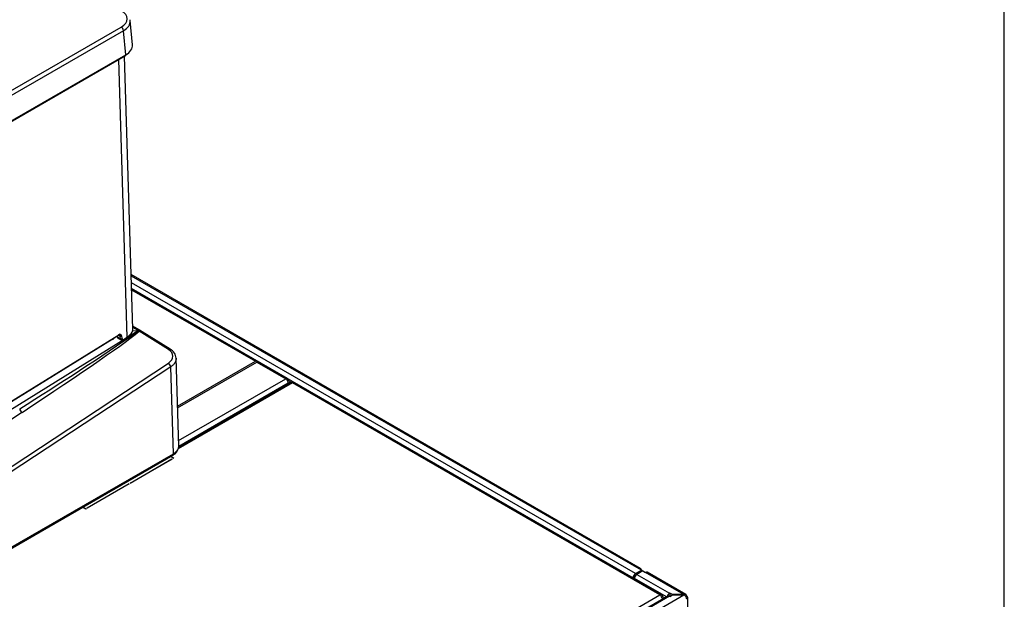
# Model space of a CAD drawing. Header units: millimetres. Extents: x 0 to 287, y 0 to 200.
# Tile 44 of 45: x 255 to 287, y 134 to 153. Entities that reach past the tile are written whole.
import ezdxf

# ---------------------------------------------------------------- set-up
doc = ezdxf.new("R2010")
doc.units = ezdxf.units.MM
for name, color, linetype in [('134.126_BW4_CTM-', 7, 'Continuous'), ('Marges', 7, 'Continuous'), ('Standard', 7, 'Continuous')]:
    doc.layers.add(name, color=color, linetype=linetype)

# ---------------------------------------------------------------- blocks, each defined once
blk = doc.blocks.new('SE')
at = {"layer": '134.126_BW4_CTM-', "color": 7, "linetype": 'Continuous'}
for p, q in [((230.241, 136.423), (258.586, 152.788)), ((258.944, 152.219), (258.874, 152.998)), ((258.657, 152.67), (230.312, 136.305)), ((258.727, 151.892), (258.657, 152.67)), ((230.302, 135.461), (258.717, 151.867)), ((230.312, 135.486), (258.727, 151.892)), ((258.959, 143.06), (258.688, 151.85)), ((258.777, 142.807), (258.502, 151.742)), ((275.298, 135.355), (258.905, 144.82)), ((258.906, 144.778), (275.238, 135.349)), ((275.131, 135.189), (258.913, 144.552)), ((258.918, 144.373), (275.054, 135.057)), ((263.937, 141.466), (258.919, 144.364)), ((258.92, 144.323), (262.901, 142.025)), ((229.914, 124.936), (259.134, 143.012)), ((258.936, 143.007), (259.134, 143.012)), ((258.938, 143.01), (259.131, 143.017)), ((259.232, 142.995), (258.956, 143.155)), ((259.131, 143.017), (258.957, 143.117)), ((259.141, 143), (259.164, 143.011)), ((260.106, 142.404), (259.157, 142.992)), ((260.163, 142.411), (259.258, 142.971)), ((258.292, 142.722), (230.397, 125.464)), ((230.444, 125.515), (258.497, 142.869)), ((230.449, 125.528), (258.502, 142.882)), ((258.449, 142.839), (258.45, 142.823)), ((258.456, 142.844), (258.459, 142.812)), ((258.459, 142.812), (258.562, 142.752)), ((258.475, 142.775), (258.582, 142.714)), ((258.555, 142.838), (258.499, 142.87)), ((258.562, 142.752), (258.555, 142.838)), ((258.597, 142.84), (258.604, 142.754)), ((258.65, 142.719), (258.772, 142.794)), ((258.655, 142.732), (258.777, 142.807)), ((230.129, 122.24), (260.101, 141.964)), ((260.438, 139.279), (260.35, 142.141)), ((260.398, 140.58), (262.901, 142.025)), ((260.4, 140.532), (262.943, 142)), ((262.977, 142.02), (262.943, 142)), ((262.943, 142), (263.878, 141.46)), ((260.176, 141.846), (230.204, 122.121)), ((260.262, 139.048), (260.176, 141.846)), ((264.099, 141.327), (260.419, 139.203)), ((264.049, 141.332), (260.429, 139.242)), ((260.432, 139.471), (263.878, 141.46)), ((263.961, 141.316), (260.438, 139.282)), ((263.937, 141.398), (263.961, 141.412)), ((263.96, 141.331), (263.974, 141.323)), ((263.961, 141.412), (264.045, 141.364)), ((263.961, 141.281), (263.961, 141.316)), ((264.045, 141.364), (263.974, 141.323)), ((263.974, 141.323), (263.974, 141.289)), ((264.045, 141.364), (264.045, 141.33)), ((275.917, 134.504), (264.099, 141.327)), ((275.98, 134.51), (264.162, 141.333)), ((255.391, 140.377), (228.904, 122.946)), ((230.183, 121.648), (260.241, 139.002)), ((230.204, 121.694), (260.262, 139.048)), ((258.871, 138.106), (260.216, 138.882)), ((260.226, 138.876), (258.881, 138.1)), ((260.269, 138.901), (260.167, 138.959)), ((260.178, 138.966), (260.279, 138.907)), ((260.216, 138.882), (260.226, 138.876)), ((260.216, 138.882), (260.216, 138.87)), ((260.279, 138.907), (260.269, 138.901)), ((257.483, 137.305), (258.828, 138.081)), ((258.839, 138.075), (257.493, 137.298)), ((258.828, 138.081), (258.839, 138.075)), ((258.828, 138.081), (258.828, 138.069)), ((258.881, 138.1), (258.871, 138.106)), ((257.44, 137.268), (257.339, 137.326)), ((257.349, 137.333), (257.451, 137.274)), ((257.451, 137.274), (257.44, 137.268)), ((257.493, 137.298), (257.483, 137.305)), ((275.131, 135.189), (275.323, 135.3)), ((275.323, 135.3), (275.238, 135.349)), ((275.323, 135.251), (275.323, 135.3)), ((275.054, 135.044), (275.054, 135.057)), ((276.126, 134.438), (275.097, 135.032)), ((275.097, 135.032), (275.097, 135.02)), ((275.366, 135.276), (275.173, 135.164)), ((275.173, 135.164), (276.227, 134.556)), ((275.366, 135.276), (275.45, 135.227)), ((276.688, 134.512), (275.45, 135.227)), ((276.755, 134.514), (275.51, 135.232)), ((243.249, 115.643), (275.917, 134.504)), ((276.173, 134.465), (243.384, 115.535)), ((276.227, 134.46), (243.438, 115.529)), ((243.631, 115.418), (276.688, 134.504)), ((276.005, 134.453), (275.98, 134.438)), ((276.008, 134.37), (276.004, 134.372)), ((276.005, 134.453), (276.079, 134.411)), ((276.221, 134.463), (276.221, 134.465)), ((276.235, 134.561), (276.227, 134.556)), ((276.227, 134.475), (276.235, 134.479)), ((276.227, 134.46), (276.235, 134.455)), ((276.235, 134.561), (276.235, 134.479)), ((276.32, 134.512), (276.235, 134.561)), ((276.235, 134.455), (276.32, 134.504)), ((276.235, 134.479), (276.257, 134.467)), ((276.688, 134.512), (276.32, 134.512)), ((276.32, 134.504), (276.32, 134.512)), ((276.32, 134.504), (276.688, 134.504)), ((276.702, 134.504), (276.702, 134.512)), ((276.78, 134.459), (276.755, 134.445)), ((276.815, 122.685), (276.815, 134.41))]:
    blk.add_line(p, q, dxfattribs=at)
for centre, radius, start, end in [((194.569, 237.445), 114.409, 302.07134, 304.36046), ((259.986, 142.09), 0.366, 4.8186, 61.0785), ((260.088, 139.316), 0.35, 295.9194, 353.857)]:
    blk.add_arc(centre, radius, start, end, dxfattribs=at)
for centre, major_axis, ratio, start_param, end_param in [((258.128, 153.051), (-0.647, 0), 0.575771, 2.357564, 3.925621), ((258.586, 152.706), (0.05, -0.0866), 0.57735, 0.837758, 2.356194), ((258.128, 152.969), (-0.746, -0.009), 0.576137, 2.350592, 3.186837), ((258.128, 152.969), (-0.746, -0.009), 0.576137, 3.186837, 3.243451), ((258.199, 152.193), (-0.747, -0.005), 0.575968, 2.354081, 3.190327), ((258.692, 151.91), (-0.025, 0.0433), 0.57735, 3.141593, 3.979351), ((255.184, 140.413), (4.021, 2.641), 0.029895, 4.744354, 6.107088), ((258.505, 142.778), (-0.065, -0.113), 0.57735, 2.443461, 3.962727), ((259.133, 142.937), (0.138, 0.006), 0.582576, 0.336402, 1.565819), ((259.134, 142.937), (0.137, 0.005), 0.550876, 1.327118, 1.54888), ((259.153, 143.07), (0.068, -0.0733), 0.625734, -1.125523, -0.931948), ((259.178, 143.079), (0.0112, -0.0994), 0.291712, -0.848078, -0.60048), ((258.292, 142.758), (-0.0237, 0.0383), 0.556371, 1.872185, 2.321486), ((257.894, 142.96), (0.563, 0.008), 0.607635, 5.489952, 5.780981), ((258.48, 142.826), (0.0299, 0.0026), 0.620414, 3.141593, 3.87472), ((258.481, 142.895), (-0.0158, 0.0255), 0.556354, 3.141593, 3.90975), ((258.484, 142.79), (-0.05, -0.0866), 0.57735, 2.443461, 3.142475), ((258.576, 142.853), (0.0299, 0.0024), 0.625473, 3.879379, 5.450176), ((258.583, 142.767), (0.0299, 0.0024), 0.625473, 3.879379, 5.450176), ((258.632, 142.8), (0.05, 0.0866), 0.57735, 2.443461, 3.133095), ((258.653, 142.788), (0.035, 0.0606), 0.57735, 2.443461, 3.962727), ((258.634, 142.744), (-0.0158, 0.0255), 0.556354, 3.141207, 3.90975), ((258.756, 142.82), (-0.0158, 0.0255), 0.556354, 3.141593, 3.90975), ((259.747, 142.175), (-0.499, -0.024), 0.626565, 2.327356, 3.880699), ((260.11, 142.326), (-0.0526, -0.085), 0.576095, 3.14052, 4.014349), ((260.105, 141.886), (0.055, -0.0835), 0.53567, 0.752846, 2.306189), ((262.984, 141.88), (-0.083, 0.145), 0.57735, 5.554068, 6.283185), ((263.878, 141.364), (-0.059, -0.102), 0.57735, 2.356194, 3.926991), ((263.878, 141.364), (-0.059, 0.102), 0.57735, 3.926991, 5.497787), ((264.099, 141.245), (0.05, -0.0867), 0.57735, 2.356194, 3.141593), ((264.099, 141.225), (-0.063, -0.108), 0.57735, 3.141593, 3.926991), ((255.388, 140.455), (-0.055, 0.0835), 0.53567, 0.752846, 2.306189), ((260.191, 139.089), (-0.05, 0.0866), 0.57735, 3.141593, 3.926991), ((275.238, 135.251), (-0.06, -0.104), 0.57735, 2.356194, 3.926991), ((275.238, 135.251), (-0.12, 0), 0.57735, 3.403392, 3.926991), ((275.131, 135.101), (-0.054, -0.0935), 0.57735, 3.926991, 5.497787), ((275.173, 135.076), (-0.054, -0.0935), 0.57735, 3.926991, 5.497787), ((275.45, 135.129), (-0.06, -0.104), 0.57735, 3.141593, 3.926991), ((275.917, 134.402), (-0.063, -0.108), 0.57735, 2.356194, 3.926991), ((275.917, 134.402), (-0.062, 0.108), 0.57735, 4.088551, 5.497787), ((276.227, 134.468), (0.054, 0.0935), 0.57735, 0.785398, 2.028754), ((276.227, 134.372), (0.054, -0.0935), 0.57735, 2.356194, 3.141593), ((276.227, 134.468), (-0.004, -0.00693), 0.57735, 3.926991, 5.497787), ((276.688, 134.414), (0.17, 0), 0.57735, 1.487366, 1.570796), ((276.688, 134.406), (0.17, 0), 0.57735, 1.487366, 1.570796), ((276.695, 134.41), (-0.06, -0.104), 0.57735, 2.356194, 3.843561), ((276.695, 134.41), (-0.06, 0.104), 0.57735, 3.926991, 5.414357), ((276.695, 134.41), (-0.12, 0), 0.57735, 2.356194, 3.926991)]:
    blk.add_ellipse(centre, major_axis=major_axis, ratio=ratio, start_param=start_param, end_param=end_param, dxfattribs=at)
for points, degree, knots in [([(258.777, 142.807), (258.834, 142.843), (258.88, 142.885), (258.942, 142.976), (258.958, 143.024), (258.958, 143.075), (258.958, 143.077), (258.958, 143.079)], 3, [0, 0, 0, 0, 0.25, 0.25, 0.5, 0.5, 0.5111252, 0.5111252, 0.5111252, 0.5111252]), ([(259.171, 142.995), (259.17, 142.996), (259.167, 142.996), (259.163, 142.995), (259.159, 142.994), (259.157, 142.993), (259.157, 142.992)], 3, [0, 0, 0, 0, 0.275478, 0.501455, 0.753753, 1, 1, 1, 1]), ([(259.164, 143.011), (259.186, 143.009), (259.206, 143.003), (259.225, 142.997), (259.24, 142.987)], 2, [0, 0, 0, 0.25, 0.25, 0.5, 0.5, 0.5]), ([(259.258, 142.971), (259.256, 142.972), (259.243, 142.98), (259.214, 142.99), (259.186, 142.994), (259.171, 142.995)], 3, [0.4616025, 0.4616025, 0.4616025, 0.4616025, 0.5008898, 0.749712, 1, 1, 1, 1]), ([(258.497, 142.869), (258.505, 142.873), (258.519, 142.88), (258.53, 142.88), (258.533, 142.877), (258.534, 142.876)], 3, [0, 0, 0, 0, 0.404155, 0.797, 1, 1, 1, 1]), ([(258.582, 142.715), (258.587, 142.712), (258.597, 142.706), (258.619, 142.706), (258.638, 142.712), (258.647, 142.717), (258.65, 142.719)], 3, [0, 0, 0, 0, 0.220342, 0.544351, 0.891299, 1, 1, 1, 1]), ([(260.351, 142.122), (260.351, 142.119), (260.351, 142.105), (260.349, 142.082), (260.343, 142.053), (260.334, 142.025), (260.321, 141.996), (260.305, 141.969), (260.285, 141.942), (260.262, 141.916), (260.236, 141.891), (260.208, 141.868), (260.186, 141.853), (260.176, 141.846)], 3, [0.4810211, 0.4810211, 0.4810211, 0.4810211, 0.4999886, 0.5499887, 0.5999891, 0.6499897, 0.6999906, 0.7499916, 0.7999928, 0.8499943, 0.899996, 0.9499979, 1, 1, 1, 1]), ([(260.262, 139.048), (260.267, 139.051), (260.277, 139.057), (260.292, 139.067), (260.306, 139.077), (260.319, 139.087), (260.332, 139.097), (260.344, 139.107), (260.355, 139.118), (260.365, 139.129), (260.375, 139.139), (260.384, 139.15), (260.392, 139.161), (260.399, 139.172), (260.406, 139.183), (260.412, 139.194), (260.418, 139.206), (260.422, 139.217), (260.426, 139.228), (260.43, 139.239), (260.432, 139.25), (260.435, 139.261), (260.436, 139.271), (260.437, 139.282), (260.438, 139.292), (260.437, 139.299), (260.437, 139.301)], 3, [0, 0, 0, 0, 0.0239576, 0.0477194, 0.0712855, 0.0946557, 0.1178301, 0.1408087, 0.1635915, 0.1861785, 0.2085697, 0.2307651, 0.2527648, 0.2745686, 0.2961767, 0.317589, 0.3388055, 0.3598262, 0.3806511, 0.4012803, 0.4217137, 0.4419514, 0.4619933, 0.4818394, 0.5014898, 0.5173689, 0.5173689, 0.5173689, 0.5173689])]:
    blk.add_open_spline(points, degree=degree, knots=knots, dxfattribs=at)
blk.add_open_spline([(258.459, 142.812), (258.46, 142.793), (258.468, 142.779), (258.48, 142.773)], degree=3, dxfattribs=at)

msp = doc.modelspace()

# ---------------------------------------------------------------- linework, layer by layer
at = {"layer": 'Marges', "color": 7, "linetype": 'Continuous'}
msp.add_line((287, 10), (287, 200), dxfattribs=at)

# ---------------------------------------------------------------- block references
at = {"layer": 'Standard'}
msp.add_blockref('SE', (0, 0), dxfattribs=at)

doc.saveas('drawing.dxf')
